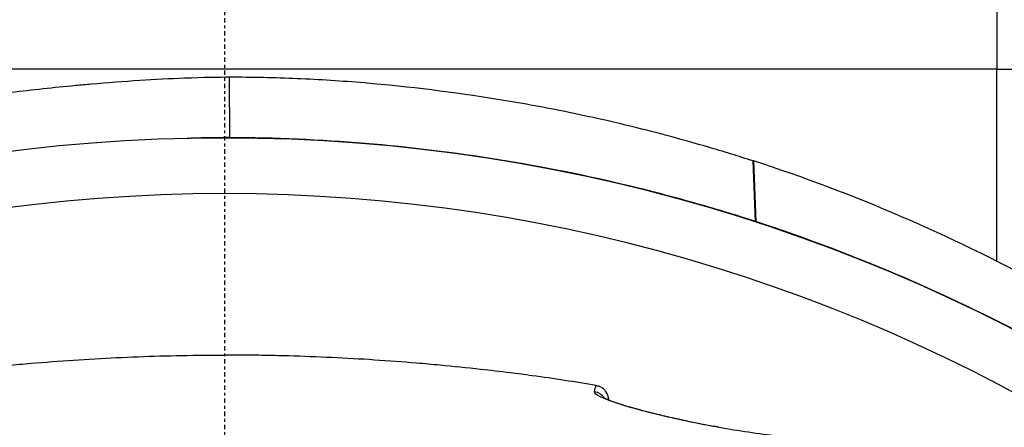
# Model space of a CAD drawing. Header units: millimetres. Extents: x 0 to 4378, y 0 to 2376.
# Tile 164 of 256: x 770 to 804, y 2215 to 2229. Entities that reach past the tile are written whole.
import ezdxf

# ---------------------------------------------------------------- set-up
doc = ezdxf.new("R2010")
doc.units = ezdxf.units.MM
doc.header["$LTSCALE"] = 0.2
doc.linetypes.add('CENTER2', pattern=[1.125, 0.75, -0.125, 0.125, -0.125])
doc.layers.add('02_Center Line', color=1, linetype='CENTER2')

# ---------------------------------------------------------------- blocks, each defined once
blk = doc.blocks.new('A$C67cfe5fe')
for p, q in [((26.5, 63.358), (26.5, 61.358)), ((26.5, 61.358), (-26.5, 61.358)), ((26.5, 61.358), (33.45, 61.358)), ((26.5, 54.769), (26.5, 61.358)), ((0.175, 59.013), (0.174, 61.083)), ((18.211, 56.138), (18.132, 58.212)), ((18.145, 58.217), (18.229, 56.132)), ((18.211, 56.138), (18.229, 56.132))]:
    blk.add_line(p, q)
for radius, start, end in [(86.413, 313.06048, 226.93952), (59, 311.98884, 228.01116), (57.092, 313.6982, 226.3018)]:
    blk.add_arc((0, 0), radius, start, end)
for centre, major_axis, ratio, start_param, end_param in [((12.615, 49.804), (0.486, -0.116), 0.997249, 0.822813, 1.654075), ((16.89, -159.826), (4.641, -215.445), 0.016475, 2.912695, 2.912773), ((16.864, 48.59), (0.087, 0.492), 0.18394, 6.280839, 6.283185), ((16.864, 48.59), (0.087, 0.492), 0.18394, 6.158168, 6.280839)]:
    blk.add_ellipse(centre, major_axis=major_axis, ratio=ratio, start_param=start_param, end_param=end_param)
for points, knots in [([(-2.91, 60.972), (-3.463, 60.937), (-4.013, 60.895), (-4.75, 60.83), (-4.934, 60.814), (-5.859, 60.726), (-6.608, 60.645), (-7.799, 60.501), (-8.284, 60.438), (-9.414, 60.279), (-10.058, 60.179), (-11.019, 60.012), (-11.338, 59.954), (-11.932, 59.839), (-12.209, 59.782), (-12.727, 59.672), (-12.967, 59.619), (-13.635, 59.466), (-14.058, 59.364), (-14.759, 59.186), (-15.091, 59.098), (-15.827, 58.898), (-16.323, 58.758), (-16.972, 58.567), (-17.224, 58.491), (-17.571, 58.383), (-17.724, 58.335), (-17.902, 58.278), (-18.015, 58.242), (-18.127, 58.206)], [0, 0, 0, 0, 0.166671, 0.166671, 0.221871, 0.221871, 0.444489, 0.444489, 0.598255, 0.598255, 0.802929, 0.802929, 0.904924, 0.904924, 0.994423, 0.994423, 1.072733, 1.072733, 1.212093, 1.212093, 1.315259, 1.315259, 1.467472, 1.467472, 1.537706, 1.537706, 1.574978, 1.574978, 1.639288, 1.639288, 1.639288, 1.639288]), ([(0.174, 61.083), (-0.169, 61.082), (-0.743, 61.074), (-1.884, 61.032), (-2.398, 61.005), (-2.91, 60.972)], [-0.3421384, -0.3421384, -0.3421384, -0.3421384, -0.1542602, -0.1542602, -0.0000058, -0.0000058, -0.0000058, -0.0000058]), ([(18.131, 58.212), (17.885, 58.292), (17.637, 58.371), (17.114, 58.533), (16.799, 58.627), (16.146, 58.819), (15.636, 58.962), (15.032, 59.123), (14.961, 59.142), (14.244, 59.331), (13.056, 59.628), (10.874, 60.067), (10.126, 60.203), (7.867, 60.568), (6.341, 60.758), (4.03, 60.953), (3.26, 61.003), (1.718, 61.069), (0.946, 61.085), (0.174, 61.083)], [-1.925983, -1.925983, -1.925983, -1.925983, -1.875869, -1.875869, -1.820686, -1.820686, -1.653095, -1.653095, -1.624088, -1.624088, -1.164895, -1.164895, -0.929585, -0.929585, -0.463526, -0.463526, -0.231599, -0.231599, 0, 0, 0, 0]), ([(0.175, 59.013), (-0.022, 59.014), (-0.219, 59.011), (-0.417, 59.008), (-0.614, 59.005), (-0.811, 59.001), (-1.009, 58.995), (-1.101, 58.992), (-1.193, 58.989), (-1.285, 58.986)], [-1, -1, -1, -1, -0.96875, -0.96875, -0.96875, -0.9375, -0.9375, -0.9375, -0.92289307, -0.92289307, -0.92289307, -0.92289307]), ([(18.211, 56.138), (17.858, 56.253), (17.505, 56.367), (17.147, 56.473), (16.789, 56.579), (16.43, 56.683), (16.069, 56.784), (15.708, 56.885), (15.346, 56.984), (14.983, 57.08), (14.62, 57.177), (14.253, 57.268), (13.886, 57.356), (12.417, 57.71), (10.921, 58.01), (9.408, 58.254), (7.895, 58.498), (6.363, 58.686), (4.821, 58.813), (3.279, 58.94), (1.728, 59.007), (0.175, 59.013)], [-1, -1, -1, -1, -0.9375, -0.9375, -0.9375, -0.875, -0.875, -0.875, -0.8125, -0.8125, -0.8125, -0.75, -0.75, -0.75, -0.5, -0.5, -0.5, -0.25, -0.25, -0.25, 0, 0, 0, 0]), ([(48.929, 34.773), (47.296, 37.236), (45.449, 39.627), (43.367, 41.916), (42.846, 42.488), (42.31, 43.054), (41.76, 43.612), (41.21, 44.171), (40.644, 44.723), (40.064, 45.265), (39.774, 45.536), (39.48, 45.805), (39.182, 46.074), (38.884, 46.343), (38.583, 46.61), (38.277, 46.873), (37.972, 47.136), (37.663, 47.395), (37.35, 47.652), (37.037, 47.909), (36.721, 48.165), (36.401, 48.418), (35.76, 48.925), (35.104, 49.426), (34.433, 49.915), (33.763, 50.405), (33.077, 50.883), (32.375, 51.349), (31.673, 51.814), (30.956, 52.268), (30.224, 52.708), (29.492, 53.148), (28.744, 53.576), (27.981, 53.992), (26.456, 54.822), (24.87, 55.593), (23.227, 56.3), (21.585, 57.008), (19.89, 57.65), (18.145, 58.217)], [0, 0, 0, 0, 0.25, 0.25, 0.25, 0.3125, 0.3125, 0.3125, 0.375, 0.375, 0.375, 0.40625, 0.40625, 0.40625, 0.4375, 0.4375, 0.4375, 0.46875, 0.46875, 0.46875, 0.5, 0.5, 0.5, 0.5625, 0.5625, 0.5625, 0.625, 0.625, 0.625, 0.6875, 0.6875, 0.6875, 0.75, 0.75, 0.75, 0.875, 0.875, 0.875, 1, 1, 1, 1]), ([(49.173, 32.616), (47.53, 35.088), (45.674, 37.491), (43.579, 39.786), (43.056, 40.36), (42.517, 40.927), (41.964, 41.486), (41.41, 42.046), (40.842, 42.598), (40.258, 43.142), (39.966, 43.414), (39.671, 43.684), (39.372, 43.952), (39.072, 44.22), (38.769, 44.486), (38.462, 44.749), (38.155, 45.013), (37.844, 45.275), (37.53, 45.534), (37.216, 45.793), (36.897, 46.05), (36.575, 46.304), (35.931, 46.813), (35.272, 47.312), (34.598, 47.801), (33.923, 48.29), (33.233, 48.768), (32.528, 49.234), (31.823, 49.701), (31.102, 50.156), (30.366, 50.598), (29.63, 51.04), (28.879, 51.469), (28.112, 51.884), (26.579, 52.715), (24.985, 53.49), (23.335, 54.2), (21.685, 54.909), (19.982, 55.558), (18.229, 56.132)], [-1, -1, -1, -1, -0.75, -0.75, -0.75, -0.6875, -0.6875, -0.6875, -0.625, -0.625, -0.625, -0.59375, -0.59375, -0.59375, -0.5625, -0.5625, -0.5625, -0.53125, -0.53125, -0.53125, -0.5, -0.5, -0.5, -0.4375, -0.4375, -0.4375, -0.375, -0.375, -0.375, -0.3125, -0.3125, -0.3125, -0.25, -0.25, -0.25, -0.125, -0.125, -0.125, 0, 0, 0, 0]), ([(-12.751, 50.509), (-12.398, 50.57), (-12.039, 50.628), (-11.313, 50.739), (-10.946, 50.792), (-10.324, 50.876), (-10.071, 50.909), (-9.489, 50.982), (-9.153, 51.022), (-8.356, 51.111), (-7.898, 51.158), (-7.175, 51.226), (-6.907, 51.25), (-5.675, 51.353), (-4.695, 51.418), (-2.717, 51.513), (-1.718, 51.542), (-0.6, 51.552), (-0.362, 51.554), (-0.123, 51.555), (-0.004, 51.555)], [-1.260137, -1.260137, -1.260137, -1.260137, -1.13977, -1.13977, -1.019298, -1.019298, -0.938268, -0.938268, -0.827897, -0.827897, -0.68116, -0.68116, -0.598483, -0.598483, -0.299873, -0.299873, 0, 0, 0.035566, 0.071132, 0.071132, 0.071132, 0.071132]), ([(12.75, 50.509), (12.036, 50.632), (11.304, 50.744), (10.302, 50.879), (10.046, 50.912), (9.46, 50.986), (9.12, 51.026), (8.317, 51.115), (7.855, 51.162), (7.126, 51.23), (6.855, 51.254), (5.626, 51.357), (4.656, 51.421), (3.187, 51.49), (2.695, 51.509), (1.957, 51.53), (1.708, 51.536), (1.335, 51.543), (1.211, 51.545), (0.968, 51.549), (0.841, 51.55), (0.476, 51.554), (0.235, 51.555), (-0.004, 51.555)], [0.000005, 0.000005, 0.000005, 0.000005, 0.245288, 0.245288, 0.32758, 0.32758, 0.439471, 0.439471, 0.588452, 0.588452, 0.672216, 0.672216, 0.969709, 0.969709, 1.119078, 1.119078, 1.193047, 1.193047, 1.22978, 1.22978, 1.265, 1.265, 1.331927, 1.331927, 1.331927, 1.331927]), ([(12.75, 50.509), (12.76, 50.507), (12.771, 50.505), (12.793, 50.5), (12.804, 50.497), (12.816, 50.493)], [-0.00715982, -0.00715982, -0.00715982, -0.00715982, -0.003611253, -0.003611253, -0.000066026, -0.000066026, -0.000066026, -0.000066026]), ([(13.176, 50.02), (13.176, 50.021), (13.176, 50.022), (13.175, 50.074), (13.165, 50.125), (13.131, 50.224), (13.106, 50.273), (13.066, 50.327), (13.057, 50.337), (13.016, 50.383), (12.979, 50.413), (12.901, 50.461), (12.859, 50.48), (12.816, 50.493)], [-0.00030662, -0.00030662, -0.00030662, -0.00030662, 0, 0, 0.01532058, 0.01532058, 0.03142731, 0.03142731, 0.03552574, 0.03552574, 0.04971247, 0.04971247, 0.06328028, 0.06328028, 0.06328028, 0.06328028]), ([(16.962, 49.076), (16.637, 49.134), (16.312, 49.197), (16.031, 49.254), (15.858, 49.289), (15.7, 49.323), (15.571, 49.351), (15.527, 49.361), (15.486, 49.37), (15.449, 49.378), (15.344, 49.401), (15.237, 49.425), (15.133, 49.45), (14.987, 49.483), (14.846, 49.517), (14.722, 49.548), (14.658, 49.564), (14.599, 49.579), (14.545, 49.592), (14.475, 49.61), (14.406, 49.628), (14.341, 49.646), (14.095, 49.71), (13.883, 49.771), (13.702, 49.826), (13.608, 49.854), (13.524, 49.881), (13.449, 49.906), (13.37, 49.932), (13.297, 49.957), (13.23, 49.982), (13.102, 50.028), (12.994, 50.072), (12.912, 50.112), (12.752, 50.188), (12.679, 50.251), (12.69, 50.297)], [0, 0, 0, 0, 0.068487, 0.068487, 0.068487, 0.110613, 0.110613, 0.110613, 0.125, 0.125, 0.125, 0.165111, 0.165111, 0.165111, 0.221432, 0.221432, 0.221432, 0.25, 0.25, 0.25, 0.287562, 0.287562, 0.287562, 0.427692, 0.427692, 0.427692, 0.5, 0.5, 0.5, 0.5757, 0.5757, 0.5757, 0.720411, 0.720411, 0.720411, 1, 1, 1, 1]), ([(12.977, 50.111), (12.977, 50.111), (12.994, 50.1), (13.073, 50.059), (13.162, 50.02), (13.459, 49.909), (13.708, 49.828), (14.319, 49.654), (14.686, 49.559), (15.413, 49.388), (15.771, 49.31), (16.403, 49.183), (16.681, 49.13), (16.952, 49.082)], [0.1063312, 0.1063312, 0.1063312, 0.1063312, 0.1609573, 0.1609573, 0.2606105, 0.2606105, 0.4056646, 0.4056646, 0.5415381, 0.5415381, 0.6516112, 0.6516112, 0.7354654, 0.7354654, 0.7354654, 0.7354654]), ([(16.955, 49.081), (17.307, 49.019), (17.653, 48.963), (18.323, 48.863), (18.65, 48.82), (19.313, 48.742), (19.637, 48.712), (19.999, 48.688), (20.087, 48.683), (20.168, 48.68)], [0.0002819, 0.0002819, 0.0002819, 0.0002819, 0.1096864, 0.1096864, 0.2297154, 0.2297154, 0.3813956, 0.3813956, 0.4345671, 0.4345671, 0.4345671, 0.4345671])]:
    blk.add_open_spline(points, degree=3, knots=knots)
for points in [[(18.145, 58.217), (18.141, 58.215), (18.136, 58.214), (18.131, 58.212)], [(12.69, 50.297), (12.71, 50.385), (12.73, 50.454), (12.75, 50.509)], [(13.174, 50.055), (13.175, 50.042), (13.176, 50.029), (13.178, 50.016)], [(13.176, 50.02), (13.175, 50.019), (13.175, 50.018), (13.175, 50.017)]]:
    blk.add_open_spline(points, degree=3)
at = {"layer": '02_Center Line'}
blk.add_line((0, 87.413), (0, -87.413), dxfattribs=at)

msp = doc.modelspace()

# ---------------------------------------------------------------- block references
msp.add_blockref('A$C67cfe5fe', (777.219, 2166.397))

doc.saveas('drawing.dxf')
